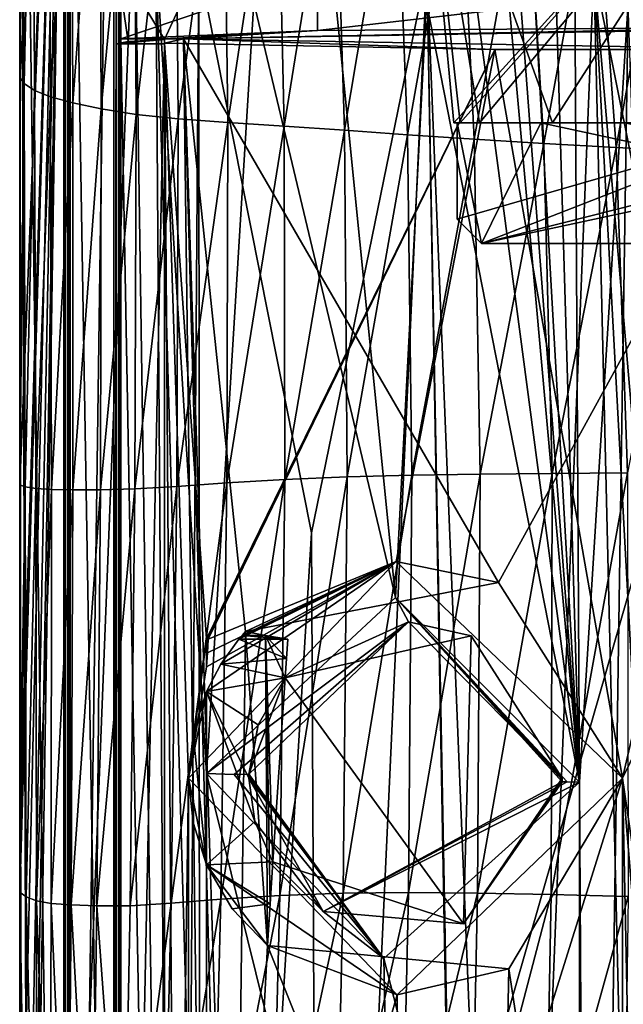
# Model space of a CAD drawing. Extents: x -200 to 200, y -702 to 625.
# Tile 13 of 256: x -191 to -178, y -668 to -648. Entities that reach past the tile are written whole.
import ezdxf

# ---------------------------------------------------------------- set-up
doc = ezdxf.new("R2010")
doc.units = 0
doc.header["$LTSCALE"] = 17.087905
for name, color, linetype in [('4439', 7, 'CONTINUOUS'), ('4445', 7, 'CONTINUOUS'), ('4494', 7, 'CONTINUOUS'), ('4497', 7, 'CONTINUOUS'), ('4498', 7, 'CONTINUOUS'), ('4513', 7, 'CONTINUOUS'), ('4546', 7, 'CONTINUOUS'), ('4564', 7, 'CONTINUOUS'), ('4577', 7, 'CONTINUOUS'), ('4578', 7, 'CONTINUOUS'), ('4605', 7, 'CONTINUOUS'), ('4621', 7, 'CONTINUOUS'), ('4652', 7, 'CONTINUOUS'), ('4653', 7, 'CONTINUOUS'), ('4666', 7, 'CONTINUOUS'), ('4697', 7, 'CONTINUOUS'), ('4708', 7, 'CONTINUOUS'), ('4729', 7, 'CONTINUOUS'), ('4749', 7, 'CONTINUOUS'), ('4768', 7, 'CONTINUOUS'), ('4799', 7, 'CONTINUOUS'), ('4808', 7, 'CONTINUOUS'), ('4876', 7, 'CONTINUOUS'), ('4892', 7, 'CONTINUOUS'), ('4925', 7, 'CONTINUOUS'), ('4957', 7, 'CONTINUOUS'), ('4974', 7, 'CONTINUOUS'), ('4998', 7, 'CONTINUOUS'), ('5009', 7, 'CONTINUOUS'), ('5025', 7, 'CONTINUOUS'), ('5060', 7, 'CONTINUOUS'), ('5101', 7, 'CONTINUOUS'), ('5123', 7, 'CONTINUOUS'), ('5256', 7, 'CONTINUOUS'), ('5257', 7, 'CONTINUOUS'), ('5268', 7, 'CONTINUOUS'), ('5313', 7, 'CONTINUOUS'), ('5314', 7, 'CONTINUOUS'), ('5315', 7, 'CONTINUOUS'), ('5316', 7, 'CONTINUOUS'), ('5319', 7, 'CONTINUOUS')]:
    doc.layers.add(name, color=color, linetype=linetype)

msp = doc.modelspace()

# ---------------------------------------------------------------- linework, layer by layer
at = {"layer": '4439', "color": 7, "linetype": 'CONTINUOUS'}
for points in [[(-188, -648.546, 5.196), (-181.149, -648.675, 12.577), (-187.125, -660.91, 6.998), (-188, -648.546, 5.196)], [(-188, -698.457, 5.196), (-188, -648.546, 5.196), (-187.5, -663.8, 6.305), (-188, -698.457, 5.196)], [(-188, -648.546, 5.196), (-187.125, -660.91, 6.998), (-187.5, -663.8, 6.305), (-188, -648.546, 5.196)], [(-187.125, -660.91, 6.998), (-181.149, -648.675, 12.577), (-187.108, -660.913, 7.028), (-187.125, -660.91, 6.998)], [(-181.149, -648.675, 12.577), (-187.091, -660.916, 7.058), (-187.108, -660.913, 7.028), (-181.149, -648.675, 12.577)], [(-187.091, -660.916, 7.058), (-181.149, -648.675, 12.577), (-183.191, -659.304, 11.354), (-187.091, -660.916, 7.058)], [(-183.191, -659.304, 11.354), (-181.149, -648.675, 12.577), (-178.5, -663.8, 13.555), (-183.191, -659.304, 11.354)], [(-181.149, -648.675, 12.577), (-171.117, -648.69, 13.451), (-178.5, -663.8, 13.555), (-181.149, -648.675, 12.577)], [(-171.117, -648.69, 13.451), (-178.5, -683.3, 13.555), (-178.5, -663.8, 13.555), (-171.117, -648.69, 13.451)], [(-171.117, -648.69, 13.451), (-178, -687.8, 13.675), (-178.5, -683.3, 13.555), (-171.117, -648.69, 13.451)], [(-187.5, -663.8, 6.305), (-187.125, -661.486, 6.998), (-183.191, -659.304, 11.354), (-187.5, -663.8, 6.305)], [(-187.125, -661.486, 6.998), (-187.108, -661.201, 7.028), (-183.191, -659.304, 11.354), (-187.125, -661.486, 6.998)], [(-187.091, -660.916, 7.058), (-183.191, -659.304, 11.354), (-187.108, -661.201, 7.028), (-187.091, -660.916, 7.058)], [(-187.125, -660.91, 6.998), (-187.125, -661.486, 6.998), (-187.5, -663.8, 6.305), (-187.125, -660.91, 6.998)], [(-187.5, -683.3, 6.305), (-188, -698.457, 5.196), (-187.5, -663.8, 6.305), (-187.5, -683.3, 6.305)], [(-187.5, -683.3, 6.305), (-187.5, -663.8, 6.305), (-183.175, -668.297, 11.365), (-187.5, -683.3, 6.305)], [(-178.5, -683.3, 13.555), (-183.191, -678.804, 11.354), (-178.5, -663.8, 13.555), (-178.5, -683.3, 13.555)], [(-178.5, -663.8, 13.555), (-183.191, -678.804, 11.354), (-183.175, -668.297, 11.365), (-178.5, -663.8, 13.555)], [(-183.191, -678.804, 11.354), (-187.5, -683.3, 6.305), (-183.175, -668.297, 11.365), (-183.191, -678.804, 11.354)]]:
    msp.add_3dface(points, dxfattribs=at)
at = {"layer": '4445', "color": 7, "linetype": 'CONTINUOUS'}
for points in [[(-187.6, -648.456, 0), (-175, -648.236, -12.6), (-187.061, -690.2, -3.647), (-187.6, -648.456, 0)], [(-187.061, -690.2, -3.647), (-175, -648.236, -12.6), (-175, -690.2, -12.6), (-187.061, -690.2, -3.647)], [(-187.6, -648.456, 0), (-186.565, -680.555, 5), (-186.315, -660.757, 5.544), (-187.6, -648.456, 0)], [(-187.6, -648.456, 0), (-186.565, -686.045, 5), (-186.565, -680.555, 5), (-187.6, -648.456, 0)], [(-187.6, -648.456, 0), (-187.061, -690.2, -3.647), (-186.565, -686.045, 5), (-187.6, -648.456, 0)], [(-175, -648.676, 12.6), (-187.6, -648.456, 0), (-181.07, -659.735, 11.042), (-175, -648.676, 12.6)], [(-181.07, -659.735, 11.042), (-187.6, -648.456, 0), (-186.315, -660.757, 5.544), (-181.07, -659.735, 11.042)], [(-178.5, -663.8, 12.104), (-175, -648.676, 12.6), (-181.07, -659.735, 11.042), (-178.5, -663.8, 12.104)], [(-175, -687.8, 12.6), (-175, -648.676, 12.6), (-178.5, -663.8, 12.104), (-175, -687.8, 12.6)], [(-186.565, -680.555, 5), (-185.86, -667.275, 6.39), (-186.315, -660.757, 5.544), (-186.565, -680.555, 5)], [(-186.315, -660.757, 5.544), (-185.86, -667.275, 6.39), (-185.902, -660.838, 6.316), (-186.315, -660.757, 5.544)], [(-185.75, -665.533, 6.573), (-185.902, -660.838, 6.316), (-185.805, -666.404, 6.481), (-185.75, -665.533, 6.573)], [(-185.494, -661.716, 6.974), (-185.902, -660.838, 6.316), (-185.75, -665.533, 6.573), (-185.494, -661.716, 6.974)], [(-185.466, -661.316, 7.016), (-185.902, -660.838, 6.316), (-185.494, -661.716, 6.974), (-185.466, -661.316, 7.016)], [(-185.437, -660.916, 7.058), (-185.902, -660.838, 6.316), (-185.466, -661.316, 7.016), (-185.437, -660.916, 7.058)], [(-185.902, -660.838, 6.316), (-185.86, -667.275, 6.39), (-185.805, -666.404, 6.481), (-185.902, -660.838, 6.316)], [(-181.64, -660.848, 10.708), (-185.494, -661.716, 6.974), (-181.799, -666.82, 10.608), (-181.64, -660.848, 10.708)], [(-179.75, -663.8, 11.67), (-181.64, -660.848, 10.708), (-181.799, -666.82, 10.608), (-179.75, -663.8, 11.67)], [(-181.799, -666.82, 10.608), (-185.494, -661.716, 6.974), (-185.75, -665.533, 6.573), (-181.799, -666.82, 10.608)], [(-180.86, -667.759, 11.154), (-178.5, -683.3, 12.104), (-178.5, -663.8, 12.104), (-180.86, -667.759, 11.154)], [(-176.511, -687.8, 12.509), (-175, -687.8, 12.6), (-178.5, -663.8, 12.104), (-176.511, -687.8, 12.509)], [(-178.5, -683.3, 12.104), (-178, -687.8, 12.238), (-178.5, -663.8, 12.104), (-178.5, -683.3, 12.104)], [(-178, -687.8, 12.238), (-176.511, -687.8, 12.509), (-178.5, -663.8, 12.104), (-178, -687.8, 12.238)], [(-186.565, -680.555, 5), (-181.094, -679.224, 11.028), (-185.86, -667.275, 6.39), (-186.565, -680.555, 5)], [(-185.86, -667.275, 6.39), (-181.094, -679.224, 11.028), (-180.86, -667.759, 11.154), (-185.86, -667.275, 6.39)], [(-181.094, -679.224, 11.028), (-178.5, -683.3, 12.104), (-180.86, -667.759, 11.154), (-181.094, -679.224, 11.028)]]:
    msp.add_3dface(points, dxfattribs=at)
at = {"layer": '4494', "color": 7, "linetype": 'CONTINUOUS'}
for points in [[(-175, -648.236, -12.6), (-187.6, -648.456, 0), (-175, -648.213, -13.9), (-175, -648.236, -12.6)], [(-175, -648.213, -13.9), (-187.6, -648.456, 0), (-184.828, -648.284, -9.83), (-175, -648.213, -13.9)], [(-188.9, -648.456), (-184.828, -648.284, -9.83), (-188, -648.456), (-188.9, -648.456)], [(-184.828, -648.284, -9.83), (-187.6, -648.456, 0), (-188, -648.456), (-184.828, -648.284, -9.83)], [(-188, -648.456), (-187.6, -648.456, 0), (-188, -648.546, 5.196), (-188, -648.456)], [(-188, -648.546, 5.196), (-187.6, -648.456, 0), (-181.149, -648.675, 12.577), (-188, -648.546, 5.196)], [(-187.6, -648.456, 0), (-175, -648.676, 12.6), (-181.149, -648.675, 12.577), (-187.6, -648.456, 0)], [(-175, -648.676, 12.6), (-171.117, -648.69, 13.451), (-181.149, -648.675, 12.577), (-175, -648.676, 12.6)]]:
    msp.add_3dface(points, dxfattribs=at)
at = {"layer": '4497', "color": 7, "linetype": 'CONTINUOUS'}
for points in [[(-187.5, -663.8, 6.305), (-183.191, -659.304, 11.354), (-187.125, -662.002, 6.944), (-187.5, -663.8, 6.305)], [(-183.191, -659.304, 11.354), (-186.829, -661.435, 7.004), (-187.125, -662.002, 6.944), (-183.191, -659.304, 11.354)], [(-183.191, -659.304, 11.354), (-186.454, -660.916, 7.058), (-186.829, -661.435, 7.004), (-183.191, -659.304, 11.354)], [(-186.454, -660.916, 7.058), (-183.191, -659.304, 11.354), (-186.386, -660.836, 6.295), (-186.454, -660.916, 7.058)], [(-183.191, -659.304, 11.354), (-186.315, -660.757, 5.544), (-186.386, -660.836, 6.295), (-183.191, -659.304, 11.354)], [(-181.07, -659.735, 11.042), (-186.315, -660.757, 5.544), (-183.191, -659.304, 11.354), (-181.07, -659.735, 11.042)], [(-181.07, -659.735, 11.042), (-183.191, -659.304, 11.354), (-178.5, -663.8, 13.555), (-181.07, -659.735, 11.042)], [(-178.5, -663.8, 12.104), (-181.07, -659.735, 11.042), (-178.5, -663.8, 13.555), (-178.5, -663.8, 12.104)], [(-187.5, -663.8, 5), (-187.5, -663.8, 6.305), (-187.125, -662.002, 6.944), (-187.5, -663.8, 5)], [(-187.5, -663.8, 5), (-187.125, -662.002, 6.944), (-187.405, -662.882, 5), (-187.5, -663.8, 5)], [(-187.405, -662.882, 5), (-187.125, -662.002, 6.944), (-187.125, -662.002, 5), (-187.405, -662.882, 5)]]:
    msp.add_3dface(points, dxfattribs=at)
at = {"layer": '4498', "color": 7, "linetype": 'CONTINUOUS'}
for points in [[(-183.175, -668.297, 11.365), (-187.5, -663.8, 6.305), (-187.125, -665.598, 6.566), (-183.175, -668.297, 11.365)], [(-187.125, -665.598, 6.566), (-187.5, -663.8, 6.305), (-187.125, -665.598, 5), (-187.125, -665.598, 6.566)], [(-187.125, -665.598, 5), (-187.5, -663.8, 6.305), (-187.405, -664.718, 5), (-187.125, -665.598, 5)], [(-187.405, -664.718, 5), (-187.5, -663.8, 6.305), (-187.5, -663.8, 5), (-187.405, -664.718, 5)], [(-180.86, -667.759, 11.154), (-178.5, -663.8, 12.104), (-183.175, -668.297, 11.365), (-180.86, -667.759, 11.154)], [(-178.5, -663.8, 12.104), (-178.5, -663.8, 13.555), (-183.175, -668.297, 11.365), (-178.5, -663.8, 12.104)], [(-185.86, -667.275, 6.39), (-183.175, -668.297, 11.365), (-187.125, -665.598, 6.566), (-185.86, -667.275, 6.39)], [(-186.592, -666.511, 6.47), (-185.86, -667.275, 6.39), (-187.125, -665.598, 6.566), (-186.592, -666.511, 6.47)], [(-185.86, -667.275, 6.39), (-180.86, -667.759, 11.154), (-183.175, -668.297, 11.365), (-185.86, -667.275, 6.39)]]:
    msp.add_3dface(points, dxfattribs=at)
at = {"layer": '4513', "color": 7, "linetype": 'CONTINUOUS'}
for points in [[(-190.086, -632.154, 0.4), (-190.051, -632.189, 1.4), (-190.086, -697.75, 0.4), (-190.086, -632.154, 0.4)], [(-190.086, -697.75, 0.4), (-190.051, -632.189, 1.4), (-190.051, -697.949, 1.4), (-190.086, -697.75, 0.4)]]:
    msp.add_3dface(points, dxfattribs=at)
at = {"layer": '4546', "color": 7, "linetype": 'CONTINUOUS'}
for points in [[(-190.769, -699.908, 2.711), (-190.995, -632.331, 0.4), (-190.963, -698.925, 1.09), (-190.769, -699.908, 2.711)], [(-190.995, -632.331, 0.4), (-190.769, -699.908, 2.711), (-188.618, -645.2, 8.4), (-190.995, -632.331, 0.4)], [(-190.963, -698.925, 1.09), (-190.995, -632.331, 0.4), (-190.995, -697.75, 0.4), (-190.963, -698.925, 1.09)], [(-180.787, -639.384, 14.917), (-180.987, -642.694, 14.838), (-179.388, -663.884, 15.387), (-180.787, -639.384, 14.917)], [(-179.919, -646.2, 15.225), (-180.787, -639.384, 14.917), (-179.388, -663.884, 15.387), (-179.919, -646.2, 15.225)], [(-180.987, -642.694, 14.838), (-180.987, -646.2, 14.838), (-179.388, -663.884, 15.387), (-180.987, -642.694, 14.838)], [(-190.769, -699.908, 2.711), (-187.8, -700.44, 9.6), (-188.618, -645.2, 8.4), (-190.769, -699.908, 2.711)], [(-188.618, -645.2, 8.4), (-187.8, -700.44, 9.6), (-188.18, -646.628, 9.072), (-188.618, -645.2, 8.4)], [(-180.987, -646.2, 14.838), (-181.575, -647.37, 14.587), (-179.388, -663.884, 15.387), (-180.987, -646.2, 14.838)], [(-179.488, -647.242, 15.358), (-179.919, -646.2, 15.225), (-179.388, -663.884, 15.387), (-179.488, -647.242, 15.358)], [(-187.8, -700.44, 9.6), (-187.128, -683.205, 10.436), (-188.18, -646.628, 9.072), (-187.8, -700.44, 9.6)], [(-188.18, -646.628, 9.072), (-187.128, -683.205, 10.436), (-187.128, -663.705, 10.436), (-188.18, -646.628, 9.072)], [(-186.143, -647.7, 11.482), (-188.18, -646.628, 9.072), (-187.128, -663.705, 10.436), (-186.143, -647.7, 11.482)], [(-181.575, -647.37, 14.587), (-182.561, -647.7, 14.101), (-179.388, -663.884, 15.387), (-181.575, -647.37, 14.587)], [(-178.384, -647.7, 15.638), (-179.488, -647.242, 15.358), (-179.388, -663.884, 15.387), (-178.384, -647.7, 15.638)], [(-186.143, -647.7, 11.482), (-187.128, -663.705, 10.436), (-183.204, -660.05, 13.737), (-186.143, -647.7, 11.482)], [(-184.443, -647.7, 12.916), (-186.143, -647.7, 11.482), (-183.204, -660.05, 13.737), (-184.443, -647.7, 12.916)], [(-182.561, -647.7, 14.101), (-184.443, -647.7, 12.916), (-183.204, -660.05, 13.737), (-182.561, -647.7, 14.101)], [(-179.388, -663.884, 15.387), (-182.561, -647.7, 14.101), (-183.204, -660.05, 13.737), (-179.388, -663.884, 15.387)], [(-179.174, -700.599, 15.446), (-178.384, -647.7, 15.638), (-179.388, -663.884, 15.387), (-179.174, -700.599, 15.446)], [(-179.174, -700.599, 15.446), (-176.785, -695.795, 15.9), (-178.384, -647.7, 15.638), (-179.174, -700.599, 15.446)], [(-187.128, -663.705, 10.436), (-183.204, -679.55, 13.737), (-183.45, -667.545, 13.587), (-187.128, -663.705, 10.436)], [(-187.128, -683.205, 10.436), (-183.204, -679.55, 13.737), (-187.128, -663.705, 10.436), (-187.128, -683.205, 10.436)], [(-183.45, -667.545, 13.587), (-179.388, -683.384, 15.387), (-179.388, -663.884, 15.387), (-183.45, -667.545, 13.587)], [(-179.388, -683.384, 15.387), (-179.174, -700.599, 15.446), (-179.388, -663.884, 15.387), (-179.388, -683.384, 15.387)], [(-183.204, -679.55, 13.737), (-179.388, -683.384, 15.387), (-183.45, -667.545, 13.587), (-183.204, -679.55, 13.737)]]:
    msp.add_3dface(points, dxfattribs=at)
at = {"layer": '4564', "color": 7, "linetype": 'CONTINUOUS'}
for points in [[(-188.949, -632.189, 1.4), (-188.914, -697.75, 0.4), (-188.915, -697.867, 0.435), (-188.949, -632.189, 1.4)], [(-188.949, -697.949, 1.4), (-188.949, -632.189, 1.4), (-188.915, -697.867, 0.435), (-188.949, -697.949, 1.4)], [(-188.9, -697.75, 0), (-188.914, -697.75, 0.4), (-188.949, -632.189, 1.4), (-188.9, -697.75, 0)], [(-188.9, -646.9), (-188.9, -648.456), (-188.949, -632.189, 1.4), (-188.9, -646.9)], [(-188.9, -648.456), (-188.9, -697.75, 0), (-188.949, -632.189, 1.4), (-188.9, -648.456)]]:
    msp.add_3dface(points, dxfattribs=at)
at = {"layer": '4577', "color": 7, "linetype": 'CONTINUOUS'}
for points in [[(-187.128, -663.705, 10.436), (-183.45, -667.545, 13.587), (-186.55, -663.724, 10.569), (-187.128, -663.705, 10.436)], [(-183.45, -667.545, 13.587), (-186.249, -663.718, 10.11), (-186.55, -663.724, 10.569), (-183.45, -667.545, 13.587)], [(-183.45, -667.545, 13.587), (-186.25, -663.76, 10.109), (-186.249, -663.718, 10.11), (-183.45, -667.545, 13.587)], [(-183.45, -667.545, 13.587), (-186.25, -663.8, 10.109), (-186.25, -663.76, 10.109), (-183.45, -667.545, 13.587)], [(-183.45, -667.545, 13.587), (-184.707, -666.565, 11.867), (-186.25, -663.8, 10.109), (-183.45, -667.545, 13.587)], [(-179.751, -663.873, 14.906), (-184.707, -666.565, 11.867), (-179.65, -663.877, 15.207), (-179.751, -663.873, 14.906)], [(-184.707, -666.565, 11.867), (-179.388, -663.884, 15.387), (-179.65, -663.877, 15.207), (-184.707, -666.565, 11.867)], [(-183.45, -667.545, 13.587), (-179.388, -663.884, 15.387), (-184.707, -666.565, 11.867), (-183.45, -667.545, 13.587)]]:
    msp.add_3dface(points, dxfattribs=at)
at = {"layer": '4578', "color": 7, "linetype": 'CONTINUOUS'}
for points in [[(-183.204, -660.05, 13.737), (-187.128, -663.705, 10.436), (-182.94, -660.551, 13.316), (-183.204, -660.05, 13.737)], [(-179.388, -663.884, 15.387), (-183.204, -660.05, 13.737), (-179.65, -663.877, 15.207), (-179.388, -663.884, 15.387)], [(-183.204, -660.05, 13.737), (-179.75, -663.8, 14.906), (-179.75, -663.837, 14.906), (-183.204, -660.05, 13.737)], [(-179.75, -663.8, 14.906), (-183.204, -660.05, 13.737), (-182.94, -660.551, 13.316), (-179.75, -663.8, 14.906)], [(-183.204, -660.05, 13.737), (-179.75, -663.837, 14.906), (-179.751, -663.873, 14.906), (-183.204, -660.05, 13.737)], [(-183.204, -660.05, 13.737), (-179.751, -663.873, 14.906), (-179.65, -663.877, 15.207), (-183.204, -660.05, 13.737)], [(-182.94, -660.551, 13.316), (-187.128, -663.705, 10.436), (-186.55, -663.724, 10.569), (-182.94, -660.551, 13.316)], [(-186.249, -663.718, 10.11), (-182.94, -660.551, 13.316), (-186.55, -663.724, 10.569), (-186.249, -663.718, 10.11)]]:
    msp.add_3dface(points, dxfattribs=at)
at = {"layer": '4605', "color": 7, "linetype": 'CONTINUOUS'}
for points in [[(-187.125, -665.598, 5), (-187.405, -662.882, 5), (-187.125, -662.002, 5), (-187.125, -665.598, 5)], [(-187.125, -665.598, 5), (-187.5, -663.8, 5), (-187.405, -662.882, 5), (-187.125, -665.598, 5)], [(-187.125, -665.598, 5), (-187.405, -664.718, 5), (-187.5, -663.8, 5), (-187.125, -665.598, 5)]]:
    msp.add_3dface(points, dxfattribs=at)
at = {"layer": '4621', "color": 7, "linetype": 'CONTINUOUS'}
msp.add_3dface([(-187.125, -661.486, 6.998), (-187.125, -660.91, 6.998), (-187.125, -660.916, 7.058), (-187.125, -661.486, 6.998)], dxfattribs=at)
at = {"layer": '4652', "color": 7, "linetype": 'CONTINUOUS'}
for points in [[(-186.249, -663.718, 10.11), (-185.494, -661.716, 6.974), (-182.94, -660.551, 13.316), (-186.249, -663.718, 10.11)], [(-185.494, -661.716, 6.974), (-181.64, -660.848, 10.708), (-182.94, -660.551, 13.316), (-185.494, -661.716, 6.974)], [(-179.75, -663.8, 11.67), (-179.75, -663.8, 14.906), (-182.94, -660.551, 13.316), (-179.75, -663.8, 11.67)], [(-181.64, -660.848, 10.708), (-179.75, -663.8, 11.67), (-182.94, -660.551, 13.316), (-181.64, -660.848, 10.708)], [(-186.055, -662.692, 6.872), (-185.494, -661.716, 6.974), (-186.249, -663.718, 10.11), (-186.055, -662.692, 6.872)], [(-186.25, -663.8, 6.755), (-186.055, -662.692, 6.872), (-186.25, -663.8, 10.109), (-186.25, -663.8, 6.755)], [(-186.25, -663.8, 10.109), (-186.055, -662.692, 6.872), (-186.25, -663.76, 10.109), (-186.25, -663.8, 10.109)], [(-186.25, -663.76, 10.109), (-186.055, -662.692, 6.872), (-186.249, -663.718, 10.11), (-186.25, -663.76, 10.109)]]:
    msp.add_3dface(points, dxfattribs=at)
at = {"layer": '4653', "color": 7, "linetype": 'CONTINUOUS'}
for points in [[(-186.123, -664.701, 6.66), (-186.25, -663.8, 6.755), (-184.707, -666.565, 11.867), (-186.123, -664.701, 6.66)], [(-184.707, -666.565, 11.867), (-186.25, -663.8, 6.755), (-186.25, -663.8, 10.109), (-184.707, -666.565, 11.867)], [(-179.751, -663.873, 14.906), (-181.799, -666.82, 10.608), (-184.707, -666.565, 11.867), (-179.751, -663.873, 14.906)], [(-179.75, -663.8, 14.906), (-181.799, -666.82, 10.608), (-179.75, -663.837, 14.906), (-179.75, -663.8, 14.906)], [(-179.75, -663.8, 11.67), (-181.799, -666.82, 10.608), (-179.75, -663.8, 14.906), (-179.75, -663.8, 11.67)], [(-179.75, -663.837, 14.906), (-181.799, -666.82, 10.608), (-179.751, -663.873, 14.906), (-179.75, -663.837, 14.906)], [(-185.75, -665.533, 6.573), (-186.123, -664.701, 6.66), (-184.707, -666.565, 11.867), (-185.75, -665.533, 6.573)], [(-181.799, -666.82, 10.608), (-185.75, -665.533, 6.573), (-184.707, -666.565, 11.867), (-181.799, -666.82, 10.608)]]:
    msp.add_3dface(points, dxfattribs=at)
at = {"layer": '4666', "color": 7, "linetype": 'CONTINUOUS'}
for points in [[(-188.9, -648.456), (-188, -697.75), (-188.9, -697.75, 0), (-188.9, -648.456)], [(-188.9, -648.456), (-188, -648.456), (-188, -697.75), (-188.9, -648.456)]]:
    msp.add_3dface(points, dxfattribs=at)
at = {"layer": '4697', "color": 7, "linetype": 'CONTINUOUS'}
for points in [[(-186.454, -660.916, 7.058), (-185.466, -661.316, 7.016), (-186.829, -661.435, 7.004), (-186.454, -660.916, 7.058)], [(-185.437, -660.916, 7.058), (-185.466, -661.316, 7.016), (-186.454, -660.916, 7.058), (-185.437, -660.916, 7.058)], [(-185.466, -661.316, 7.016), (-185.494, -661.716, 6.974), (-186.829, -661.435, 7.004), (-185.466, -661.316, 7.016)], [(-186.829, -661.435, 7.004), (-185.494, -661.716, 6.974), (-187.125, -662.002, 6.944), (-186.829, -661.435, 7.004)], [(-185.494, -661.716, 6.974), (-186.055, -662.692, 6.872), (-187.125, -662.002, 6.944), (-185.494, -661.716, 6.974)], [(-186.25, -663.8, 6.755), (-186.123, -664.701, 6.66), (-187.125, -662.002, 6.944), (-186.25, -663.8, 6.755)], [(-186.055, -662.692, 6.872), (-186.25, -663.8, 6.755), (-187.125, -662.002, 6.944), (-186.055, -662.692, 6.872)], [(-186.123, -664.701, 6.66), (-187.125, -665.598, 6.566), (-187.125, -662.002, 6.944), (-186.123, -664.701, 6.66)], [(-185.75, -665.533, 6.573), (-187.125, -665.598, 6.566), (-186.123, -664.701, 6.66), (-185.75, -665.533, 6.573)], [(-185.75, -665.533, 6.573), (-185.805, -666.404, 6.481), (-187.125, -665.598, 6.566), (-185.75, -665.533, 6.573)], [(-185.805, -666.404, 6.481), (-186.592, -666.511, 6.47), (-187.125, -665.598, 6.566), (-185.805, -666.404, 6.481)], [(-185.805, -666.404, 6.481), (-185.86, -667.275, 6.39), (-186.592, -666.511, 6.47), (-185.805, -666.404, 6.481)]]:
    msp.add_3dface(points, dxfattribs=at)
at = {"layer": '4708', "color": 7, "linetype": 'CONTINUOUS'}
for points in [[(-184.827, -647.072, -9.83), (-188.9, -648.456), (-188.9, -646.9), (-184.827, -647.072, -9.83)], [(-184.828, -648.284, -9.83), (-188.9, -648.456), (-184.827, -647.072, -9.83), (-184.828, -648.284, -9.83)], [(-175, -647.143, -13.9), (-184.828, -648.284, -9.83), (-184.827, -647.072, -9.83), (-175, -647.143, -13.9)], [(-175, -648.213, -13.9), (-184.828, -648.284, -9.83), (-175, -647.143, -13.9), (-175, -648.213, -13.9)]]:
    msp.add_3dface(points, dxfattribs=at)
at = {"layer": '4729', "color": 7, "linetype": 'CONTINUOUS'}
for points in [[(-188.949, -632.189, 1.4), (-188.949, -697.949, 1.4), (-190.051, -632.189, 1.4), (-188.949, -632.189, 1.4)], [(-190.051, -632.189, 1.4), (-188.949, -697.949, 1.4), (-190.051, -697.949, 1.4), (-190.051, -632.189, 1.4)]]:
    msp.add_3dface(points, dxfattribs=at)
at = {"layer": '4749', "color": 7, "linetype": 'CONTINUOUS'}
for points in [[(-187.091, -660.916, 7.058), (-187.108, -661.201, 7.028), (-187.125, -660.916, 7.058), (-187.091, -660.916, 7.058)], [(-187.108, -661.201, 7.028), (-187.125, -661.486, 6.998), (-187.125, -660.916, 7.058), (-187.108, -661.201, 7.028)]]:
    msp.add_3dface(points, dxfattribs=at)
at = {"layer": '4768', "color": 7, "linetype": 'CONTINUOUS'}
for points in [[(-187.125, -660.91, 6.998), (-187.108, -660.913, 7.028), (-187.125, -660.916, 7.058), (-187.125, -660.91, 6.998)], [(-187.108, -660.913, 7.028), (-187.091, -660.916, 7.058), (-187.125, -660.916, 7.058), (-187.108, -660.913, 7.028)]]:
    msp.add_3dface(points, dxfattribs=at)
at = {"layer": '4799', "color": 7, "linetype": 'CONTINUOUS'}
for points in [[(-185.437, -660.916, 7.058), (-186.454, -660.916, 7.058), (-186.386, -660.836, 6.295), (-185.437, -660.916, 7.058)], [(-186.315, -660.757, 5.544), (-185.902, -660.838, 6.316), (-186.386, -660.836, 6.295), (-186.315, -660.757, 5.544)], [(-185.902, -660.838, 6.316), (-185.437, -660.916, 7.058), (-186.386, -660.836, 6.295), (-185.902, -660.838, 6.316)]]:
    msp.add_3dface(points, dxfattribs=at)
at = {"layer": '4808', "color": 7, "linetype": 'CONTINUOUS'}
for points in [[(-188, -648.456), (-188, -648.546, 5.196), (-188, -697.75, 0.4), (-188, -648.456)], [(-188, -648.456), (-188, -697.75, 0.4), (-188, -697.75), (-188, -648.456)], [(-188, -648.546, 5.196), (-188, -698.457, 5.196), (-188, -697.75, 0.4), (-188, -648.546, 5.196)]]:
    msp.add_3dface(points, dxfattribs=at)
at = {"layer": '4876', "color": 7, "linetype": 'CONTINUOUS'}
for points in [[(-187.125, -665.598, 6.566), (-187.125, -665.598, 5), (-187.125, -662.002, 5), (-187.125, -665.598, 6.566)], [(-187.125, -662.002, 6.944), (-187.125, -665.598, 6.566), (-187.125, -662.002, 5), (-187.125, -662.002, 6.944)]]:
    msp.add_3dface(points, dxfattribs=at)
at = {"layer": '4892', "color": 7, "linetype": 'CONTINUOUS'}
for points in [[(-190.995, -632.331, 0.4), (-190.086, -632.154, 0.4), (-190.086, -697.75, 0.4), (-190.995, -632.331, 0.4)], [(-190.995, -697.75, 0.4), (-190.995, -632.331, 0.4), (-190.086, -697.75, 0.4), (-190.995, -697.75, 0.4)]]:
    msp.add_3dface(points, dxfattribs=at)
at = {"layer": '4925', "color": 7, "linetype": 'CONTINUOUS'}
for points in [[(-184.771, -695.191, -13.527), (-182.555, -647.006, -11.786), (-184.952, -658.704, -9.847), (-184.771, -695.191, -13.527)], [(-181.7, -694.241, -17.223), (-182.555, -647.006, -11.786), (-184.771, -695.191, -13.527), (-181.7, -694.241, -17.223)], [(-181.7, -694.241, -17.223), (-181.7, -693.272, -17.116), (-182.555, -647.006, -11.786), (-181.7, -694.241, -17.223)], [(-180.813, -689.933, -17.424), (-182.555, -647.006, -11.786), (-181.7, -692.3, -17.008), (-180.813, -689.933, -17.424)], [(-181.7, -692.3, -17.008), (-182.555, -647.006, -11.786), (-181.7, -693.272, -17.116), (-181.7, -692.3, -17.008)], [(-179.093, -647.043, -13.924), (-182.555, -647.006, -11.786), (-180.813, -689.933, -17.424), (-179.093, -647.043, -13.924)], [(-178.1, -688.7, -18.618), (-179.093, -647.043, -13.924), (-180.813, -689.933, -17.424), (-178.1, -688.7, -18.618)], [(-176.831, -688.7, -18.946), (-179.093, -647.043, -13.924), (-178.1, -688.7, -18.618), (-176.831, -688.7, -18.946)], [(-175.301, -647.058, -14.755), (-179.093, -647.043, -13.924), (-175.4, -665.462, -16.69), (-175.301, -647.058, -14.755)], [(-175.4, -665.462, -16.69), (-179.093, -647.043, -13.924), (-175.519, -688.7, -19.132), (-175.4, -665.462, -16.69)], [(-175.519, -688.7, -19.132), (-179.093, -647.043, -13.924), (-176.831, -688.7, -18.946), (-175.519, -688.7, -19.132)], [(-187.261, -696.628, -6.757), (-184.771, -695.191, -13.527), (-184.952, -658.704, -9.847), (-187.261, -696.628, -6.757)]]:
    msp.add_3dface(points, dxfattribs=at)
at = {"layer": '4957', "color": 7, "linetype": 'CONTINUOUS'}
for points in [[(-189, -648.556), (-188, -648.465, -5.196), (-188.748, -648.509, -2.646), (-189, -648.556)], [(-189, -648.556), (-188, -648.556), (-188, -648.465, -5.196), (-189, -648.556)]]:
    msp.add_3dface(points, dxfattribs=at)
at = {"layer": '4974', "color": 7, "linetype": 'CONTINUOUS'}
for points in [[(-188, -648.556), (-188, -696.904, -5.196), (-188, -648.465, -5.196), (-188, -648.556)], [(-188, -696.904, -5.196), (-188, -648.556), (-188, -697.022), (-188, -696.904, -5.196)]]:
    msp.add_3dface(points, dxfattribs=at)
at = {"layer": '4998', "color": 7, "linetype": 'CONTINUOUS'}
for points in [[(-189.049, -632.427, 1.4), (-189.951, -697.48, 1.4), (-189.049, -697.48, 1.4), (-189.049, -632.427, 1.4)], [(-189.951, -632.427, 1.4), (-189.951, -697.48, 1.4), (-189.049, -632.427, 1.4), (-189.951, -632.427, 1.4)]]:
    msp.add_3dface(points, dxfattribs=at)
at = {"layer": '5009', "color": 7, "linetype": 'CONTINUOUS'}
for points in [[(-188, -648.465, -5.196), (-189, -646.8), (-188.748, -648.509, -2.646), (-188, -648.465, -5.196)], [(-189, -646.8), (-189, -648.556), (-188.748, -648.509, -2.646), (-189, -646.8)], [(-187.283, -646.917, -6.717), (-189, -646.8), (-188, -648.465, -5.196), (-187.283, -646.917, -6.717)], [(-187.655, -696.767, -5.988), (-187.283, -646.917, -6.717), (-188, -648.465, -5.196), (-187.655, -696.767, -5.988)], [(-187.261, -696.628, -6.757), (-187.283, -646.917, -6.717), (-187.655, -696.767, -5.988), (-187.261, -696.628, -6.757)], [(-187.283, -646.917, -6.717), (-187.261, -696.628, -6.757), (-184.952, -658.704, -9.847), (-187.283, -646.917, -6.717)], [(-182.555, -647.006, -11.786), (-187.283, -646.917, -6.717), (-184.952, -658.704, -9.847), (-182.555, -647.006, -11.786)], [(-188, -696.904, -5.196), (-187.655, -696.767, -5.988), (-188, -648.465, -5.196), (-188, -696.904, -5.196)]]:
    msp.add_3dface(points, dxfattribs=at)
at = {"layer": '5025', "color": 7, "linetype": 'CONTINUOUS'}
for points in [[(-190, -632.378), (-190, -697.022), (-189.951, -632.427, 1.4), (-190, -632.378)], [(-190, -697.022), (-190, -697.275, 0.011), (-189.951, -632.427, 1.4), (-190, -697.022)], [(-189.951, -632.427, 1.4), (-190, -697.275, 0.011), (-189.951, -697.48, 1.4), (-189.951, -632.427, 1.4)]]:
    msp.add_3dface(points, dxfattribs=at)
at = {"layer": '5060', "color": 7, "linetype": 'CONTINUOUS'}
for points in [[(-191, -683.113), (-191, -691.57), (-190, -632.378), (-191, -683.113)], [(-190, -632.378), (-191, -697.022), (-190, -697.022), (-190, -632.378)], [(-191, -691.57), (-191, -697.022), (-190, -632.378), (-191, -691.57)], [(-191, -640.809), (-191, -649.262), (-190, -632.378), (-191, -640.809)], [(-191, -649.262), (-191, -657.708), (-190, -632.378), (-191, -649.262)], [(-191, -657.708), (-191, -664.979), (-190, -632.378), (-191, -657.708)], [(-191, -674.627), (-191, -683.113), (-190, -632.378), (-191, -674.627)], [(-191, -666.166), (-191, -674.627), (-190, -632.378), (-191, -666.166)], [(-191, -664.979), (-191, -666.166), (-190, -632.378), (-191, -664.979)], [(-189, -697.022), (-188, -648.556), (-189, -648.556), (-189, -697.022)], [(-188, -697.022), (-188, -648.556), (-189, -697.022), (-188, -697.022)]]:
    msp.add_3dface(points, dxfattribs=at)
at = {"layer": '5101', "color": 7, "linetype": 'CONTINUOUS'}
for points in [[(-189, -645.8), (-189.049, -632.427, 1.4), (-189.049, -697.48, 1.4), (-189, -645.8)], [(-189, -646.8), (-189, -645.8), (-189.049, -697.48, 1.4), (-189, -646.8)], [(-189, -648.556), (-189, -646.8), (-189.049, -697.48, 1.4), (-189, -648.556)], [(-189, -697.022), (-189, -648.556), (-189.049, -697.48, 1.4), (-189, -697.022)]]:
    msp.add_3dface(points, dxfattribs=at)
at = {"layer": '5123', "color": 7, "linetype": 'CONTINUOUS'}
for points in [[(-191, -649.262), (-191, -640.809), (-190.927, -641.076, -1.389), (-191, -649.262)], [(-190.907, -649.382, -1.339), (-191, -649.262), (-190.927, -641.076, -1.389), (-190.907, -649.382, -1.339)], [(-190.727, -641.379, -2.819), (-190.907, -649.382, -1.339), (-190.927, -641.076, -1.389), (-190.727, -641.379, -2.819)], [(-190.696, -649.523, -2.754), (-190.907, -649.382, -1.339), (-190.727, -641.379, -2.819), (-190.696, -649.523, -2.754)], [(-190.397, -641.684, -4.288), (-190.696, -649.523, -2.754), (-190.727, -641.379, -2.819), (-190.397, -641.684, -4.288)], [(-190.361, -649.655, -4.254), (-190.696, -649.523, -2.754), (-190.397, -641.684, -4.288), (-190.361, -649.655, -4.254)], [(-189.935, -641.991, -5.765), (-190.361, -649.655, -4.254), (-190.397, -641.684, -4.288), (-189.935, -641.991, -5.765)], [(-189.899, -649.781, -5.785), (-190.361, -649.655, -4.254), (-189.935, -641.991, -5.765), (-189.899, -649.781, -5.785)], [(-189.345, -642.303, -7.212), (-189.899, -649.781, -5.785), (-189.935, -641.991, -5.765), (-189.345, -642.303, -7.212)], [(-189.311, -649.907, -7.284), (-189.899, -649.781, -5.785), (-189.345, -642.303, -7.212), (-189.311, -649.907, -7.284)], [(-188.63, -642.611, -8.618), (-189.311, -649.907, -7.284), (-189.345, -642.303, -7.212), (-188.63, -642.611, -8.618)], [(-188.586, -650.022, -8.753), (-189.311, -649.907, -7.284), (-188.63, -642.611, -8.618), (-188.586, -650.022, -8.753)], [(-187.773, -642.909, -10.016), (-188.586, -650.022, -8.753), (-188.63, -642.611, -8.618), (-187.773, -642.909, -10.016)], [(-187.713, -650.115, -10.255), (-188.586, -650.022, -8.753), (-187.773, -642.909, -10.016), (-187.713, -650.115, -10.255)], [(-186.774, -643.199, -11.377), (-187.713, -650.115, -10.255), (-187.773, -642.909, -10.016), (-186.774, -643.199, -11.377)], [(-186.681, -650.192, -11.746), (-187.713, -650.115, -10.255), (-186.774, -643.199, -11.377), (-186.681, -650.192, -11.746)], [(-185.666, -643.485, -12.625), (-186.681, -650.192, -11.746), (-186.774, -643.199, -11.377), (-185.666, -643.485, -12.625)], [(-185.517, -650.268, -13.106), (-186.681, -650.192, -11.746), (-185.666, -643.485, -12.625), (-185.517, -650.268, -13.106)], [(-184.472, -643.768, -13.742), (-185.517, -650.268, -13.106), (-185.666, -643.485, -12.625), (-184.472, -643.768, -13.742)], [(-184.268, -650.352, -14.302), (-185.517, -650.268, -13.106), (-184.472, -643.768, -13.742), (-184.268, -650.352, -14.302)], [(-183.204, -644.046, -14.73), (-184.268, -650.352, -14.302), (-184.472, -643.768, -13.742), (-183.204, -644.046, -14.73)], [(-182.956, -650.444, -15.343), (-184.268, -650.352, -14.302), (-183.204, -644.046, -14.73), (-182.956, -650.444, -15.343)], [(-181.876, -644.316, -15.575), (-182.956, -650.444, -15.343), (-183.204, -644.046, -14.73), (-181.876, -644.316, -15.575)], [(-181.578, -650.538, -16.215), (-182.956, -650.444, -15.343), (-181.876, -644.316, -15.575), (-181.578, -650.538, -16.215)], [(-180.494, -644.57, -16.279), (-181.578, -650.538, -16.215), (-181.876, -644.316, -15.575), (-180.494, -644.57, -16.279)], [(-180.134, -650.628, -16.937), (-181.578, -650.538, -16.215), (-180.494, -644.57, -16.279), (-180.134, -650.628, -16.937)], [(-179.065, -644.807, -16.842), (-180.134, -650.628, -16.937), (-180.494, -644.57, -16.279), (-179.065, -644.807, -16.842)], [(-178.63, -650.709, -17.513), (-180.134, -650.628, -16.937), (-179.065, -644.807, -16.842), (-178.63, -650.709, -17.513)], [(-177.611, -645.03, -17.252), (-178.63, -650.709, -17.513), (-179.065, -644.807, -16.842), (-177.611, -645.03, -17.252)], [(-177.101, -650.787, -17.918), (-178.63, -650.709, -17.513), (-177.611, -645.03, -17.252), (-177.101, -650.787, -17.918)], [(-191, -657.708), (-191, -649.262), (-190.907, -649.382, -1.339), (-191, -657.708)], [(-190.885, -657.749, -1.296), (-191, -657.708), (-190.907, -649.382, -1.339), (-190.885, -657.749, -1.296)], [(-190.696, -649.523, -2.754), (-190.885, -657.749, -1.296), (-190.907, -649.382, -1.339), (-190.696, -649.523, -2.754)], [(-190.668, -657.789, -2.7), (-190.885, -657.749, -1.296), (-190.696, -649.523, -2.754), (-190.668, -657.789, -2.7)], [(-190.361, -649.655, -4.254), (-190.668, -657.789, -2.7), (-190.696, -649.523, -2.754), (-190.361, -649.655, -4.254)], [(-190.341, -657.808, -4.237), (-190.668, -657.789, -2.7), (-190.361, -649.655, -4.254), (-190.341, -657.808, -4.237)], [(-189.899, -649.781, -5.785), (-190.341, -657.808, -4.237), (-190.361, -649.655, -4.254), (-189.899, -649.781, -5.785)], [(-189.897, -657.814, -5.829), (-190.341, -657.808, -4.237), (-189.899, -649.781, -5.785), (-189.897, -657.814, -5.829)], [(-189.311, -649.907, -7.284), (-189.897, -657.814, -5.829), (-189.899, -649.781, -5.785), (-189.311, -649.907, -7.284)], [(-189.327, -657.814, -7.388), (-189.897, -657.814, -5.829), (-189.311, -649.907, -7.284), (-189.327, -657.814, -7.388)], [(-188.586, -650.022, -8.753), (-189.327, -657.814, -7.388), (-189.311, -649.907, -7.284), (-188.586, -650.022, -8.753)], [(-188.611, -657.797, -8.927), (-189.327, -657.814, -7.388), (-188.586, -650.022, -8.753), (-188.611, -657.797, -8.927)], [(-187.713, -650.115, -10.255), (-188.611, -657.797, -8.927), (-188.586, -650.022, -8.753), (-187.713, -650.115, -10.255)], [(-187.743, -657.745, -10.543), (-188.611, -657.797, -8.927), (-187.713, -650.115, -10.255), (-187.743, -657.745, -10.543)], [(-186.681, -650.192, -11.746), (-187.743, -657.745, -10.543), (-187.713, -650.115, -10.255), (-186.681, -650.192, -11.746)], [(-186.702, -657.669, -12.177), (-187.743, -657.745, -10.543), (-186.681, -650.192, -11.746), (-186.702, -657.669, -12.177)], [(-185.517, -650.268, -13.106), (-186.702, -657.669, -12.177), (-186.681, -650.192, -11.746), (-185.517, -650.268, -13.106)], [(-185.499, -657.597, -13.661), (-186.702, -657.669, -12.177), (-185.517, -650.268, -13.106), (-185.499, -657.597, -13.661)], [(-184.268, -650.352, -14.302), (-185.499, -657.597, -13.661), (-185.517, -650.268, -13.106), (-184.268, -650.352, -14.302)], [(-184.209, -657.544, -14.941), (-185.499, -657.597, -13.661), (-184.268, -650.352, -14.302), (-184.209, -657.544, -14.941)], [(-182.956, -650.444, -15.343), (-184.209, -657.544, -14.941), (-184.268, -650.352, -14.302), (-182.956, -650.444, -15.343)], [(-182.868, -657.508, -16.04), (-184.209, -657.544, -14.941), (-182.956, -650.444, -15.343), (-182.868, -657.508, -16.04)], [(-181.578, -650.538, -16.215), (-182.868, -657.508, -16.04), (-182.956, -650.444, -15.343), (-181.578, -650.538, -16.215)], [(-181.452, -657.489, -16.941), (-182.868, -657.508, -16.04), (-181.578, -650.538, -16.215), (-181.452, -657.489, -16.941)], [(-180.134, -650.628, -16.937), (-181.452, -657.489, -16.941), (-181.578, -650.538, -16.215), (-180.134, -650.628, -16.937)], [(-179.959, -657.476, -17.679), (-181.452, -657.489, -16.941), (-180.134, -650.628, -16.937), (-179.959, -657.476, -17.679)], [(-178.63, -650.709, -17.513), (-179.959, -657.476, -17.679), (-180.134, -650.628, -16.937), (-178.63, -650.709, -17.513)], [(-178.395, -657.463, -18.269), (-179.959, -657.476, -17.679), (-178.63, -650.709, -17.513), (-178.395, -657.463, -18.269)], [(-177.101, -650.787, -17.918), (-178.395, -657.463, -18.269), (-178.63, -650.709, -17.513), (-177.101, -650.787, -17.918)], [(-185.608, -666.235, -14.335), (-186.83, -666.31, -12.715), (-185.499, -657.597, -13.661), (-185.608, -666.235, -14.335)], [(-185.499, -657.597, -13.661), (-186.83, -666.31, -12.715), (-186.702, -657.669, -12.177), (-185.499, -657.597, -13.661)], [(-184.295, -666.189, -15.713), (-185.608, -666.235, -14.335), (-184.209, -657.544, -14.941), (-184.295, -666.189, -15.713)], [(-184.209, -657.544, -14.941), (-185.608, -666.235, -14.335), (-185.499, -657.597, -13.661), (-184.209, -657.544, -14.941)], [(-182.939, -666.173, -16.881), (-184.295, -666.189, -15.713), (-182.868, -657.508, -16.04), (-182.939, -666.173, -16.881)], [(-182.868, -657.508, -16.04), (-184.295, -666.189, -15.713), (-184.209, -657.544, -14.941), (-182.868, -657.508, -16.04)], [(-181.452, -657.489, -16.941), (-182.939, -666.173, -16.881), (-182.868, -657.508, -16.04), (-181.452, -657.489, -16.941)], [(-181.505, -666.185, -17.822), (-182.939, -666.173, -16.881), (-181.452, -657.489, -16.941), (-181.505, -666.185, -17.822)], [(-179.959, -657.476, -17.679), (-181.505, -666.185, -17.822), (-181.452, -657.489, -16.941), (-179.959, -657.476, -17.679)], [(-179.982, -666.215, -18.586), (-181.505, -666.185, -17.822), (-179.959, -657.476, -17.679), (-179.982, -666.215, -18.586)], [(-178.395, -657.463, -18.269), (-179.982, -666.215, -18.586), (-179.959, -657.476, -17.679), (-178.395, -657.463, -18.269)], [(-178.38, -666.253, -19.204), (-179.982, -666.215, -18.586), (-178.395, -657.463, -18.269), (-178.38, -666.253, -19.204)], [(-191, -664.979), (-191, -657.708), (-190.885, -657.749, -1.296), (-191, -664.979)], [(-190.868, -666.262, -1.264), (-191, -666.166), (-190.885, -657.749, -1.296), (-190.868, -666.262, -1.264)], [(-191, -666.166), (-191, -664.979), (-190.885, -657.749, -1.296), (-191, -666.166)], [(-190.668, -657.789, -2.7), (-190.868, -666.262, -1.264), (-190.885, -657.749, -1.296), (-190.668, -657.789, -2.7)], [(-190.652, -666.345, -2.671), (-190.868, -666.262, -1.264), (-190.668, -657.789, -2.7), (-190.652, -666.345, -2.671)], [(-190.341, -657.808, -4.237), (-190.652, -666.345, -2.671), (-190.668, -657.789, -2.7), (-190.341, -657.808, -4.237)], [(-190.345, -666.398, -4.256), (-190.652, -666.345, -2.671), (-190.341, -657.808, -4.237), (-190.345, -666.398, -4.256)], [(-189.897, -657.814, -5.829), (-190.345, -666.398, -4.256), (-190.341, -657.808, -4.237), (-189.897, -657.814, -5.829)], [(-189.934, -666.429, -5.923), (-190.345, -666.398, -4.256), (-189.897, -657.814, -5.829), (-189.934, -666.429, -5.923)], [(-189.327, -657.814, -7.388), (-189.934, -666.429, -5.923), (-189.897, -657.814, -5.829), (-189.327, -657.814, -7.388)], [(-189.399, -666.45, -7.554), (-189.934, -666.429, -5.923), (-189.327, -657.814, -7.388), (-189.399, -666.45, -7.554)], [(-188.611, -657.797, -8.927), (-189.399, -666.45, -7.554), (-189.327, -657.814, -7.388), (-188.611, -657.797, -8.927)], [(-188.708, -666.446, -9.178), (-189.399, -666.45, -7.554), (-188.611, -657.797, -8.927), (-188.708, -666.446, -9.178)], [(-187.743, -657.745, -10.543), (-188.708, -666.446, -9.178), (-188.611, -657.797, -8.927), (-187.743, -657.745, -10.543)], [(-187.862, -666.394, -10.922), (-188.708, -666.446, -9.178), (-187.743, -657.745, -10.543), (-187.862, -666.394, -10.922)], [(-186.702, -657.669, -12.177), (-187.862, -666.394, -10.922), (-187.743, -657.745, -10.543), (-186.702, -657.669, -12.177)], [(-186.83, -666.31, -12.715), (-187.862, -666.394, -10.922), (-186.702, -657.669, -12.177), (-186.83, -666.31, -12.715)], [(-190.861, -674.58, -1.212), (-191, -666.166), (-190.868, -666.262, -1.264), (-190.861, -674.58, -1.212)], [(-191, -674.627), (-191, -666.166), (-190.861, -674.58, -1.212), (-191, -674.627)], [(-184.295, -666.189, -15.713), (-185.777, -673.124, -14.824), (-185.608, -666.235, -14.335), (-184.295, -666.189, -15.713)], [(-184.446, -672.892, -16.277), (-185.777, -673.124, -14.824), (-184.295, -666.189, -15.713), (-184.446, -672.892, -16.277)], [(-183.082, -672.7, -17.488), (-184.446, -672.892, -16.277), (-182.939, -666.173, -16.881), (-183.082, -672.7, -17.488)], [(-182.939, -666.173, -16.881), (-184.446, -672.892, -16.277), (-184.295, -666.189, -15.713), (-182.939, -666.173, -16.881)], [(-181.505, -666.185, -17.822), (-183.082, -672.7, -17.488), (-182.939, -666.173, -16.881), (-181.505, -666.185, -17.822)], [(-181.637, -672.552, -18.444), (-183.082, -672.7, -17.488), (-181.505, -666.185, -17.822), (-181.637, -672.552, -18.444)], [(-179.982, -666.215, -18.586), (-181.637, -672.552, -18.444), (-181.505, -666.185, -17.822), (-179.982, -666.215, -18.586)], [(-180.096, -672.429, -19.212), (-181.637, -672.552, -18.444), (-179.982, -666.215, -18.586), (-180.096, -672.429, -19.212)], [(-178.38, -666.253, -19.204), (-180.096, -672.429, -19.212), (-179.982, -666.215, -18.586), (-178.38, -666.253, -19.204)], [(-190.657, -674.512, -2.6), (-190.861, -674.58, -1.212), (-190.868, -666.262, -1.264), (-190.657, -674.512, -2.6)], [(-190.652, -666.345, -2.671), (-190.657, -674.512, -2.6), (-190.868, -666.262, -1.264), (-190.652, -666.345, -2.671)], [(-190.377, -674.404, -4.212), (-190.657, -674.512, -2.6), (-190.652, -666.345, -2.671), (-190.377, -674.404, -4.212)], [(-190.345, -666.398, -4.256), (-190.377, -674.404, -4.212), (-190.652, -666.345, -2.671), (-190.345, -666.398, -4.256)], [(-190.005, -674.265, -5.934), (-190.377, -674.404, -4.212), (-190.345, -666.398, -4.256), (-190.005, -674.265, -5.934)], [(-189.934, -666.429, -5.923), (-190.005, -674.265, -5.934), (-190.345, -666.398, -4.256), (-189.934, -666.429, -5.923)], [(-188.032, -673.682, -11.157), (-188.853, -673.927, -9.306), (-187.862, -666.394, -10.922), (-188.032, -673.682, -11.157)], [(-187.862, -666.394, -10.922), (-188.853, -673.927, -9.306), (-188.708, -666.446, -9.178), (-187.862, -666.394, -10.922)], [(-186.83, -666.31, -12.715), (-188.032, -673.682, -11.157), (-187.862, -666.394, -10.922), (-186.83, -666.31, -12.715)], [(-187.011, -673.396, -13.087), (-188.032, -673.682, -11.157), (-186.83, -666.31, -12.715), (-187.011, -673.396, -13.087)], [(-185.608, -666.235, -14.335), (-187.011, -673.396, -13.087), (-186.83, -666.31, -12.715), (-185.608, -666.235, -14.335)], [(-185.777, -673.124, -14.824), (-187.011, -673.396, -13.087), (-185.608, -666.235, -14.335), (-185.777, -673.124, -14.824)], [(-178.466, -672.325, -19.835), (-180.096, -672.429, -19.212), (-178.38, -666.253, -19.204), (-178.466, -672.325, -19.835)], [(-189.511, -674.112, -7.618), (-190.005, -674.265, -5.934), (-189.934, -666.429, -5.923), (-189.511, -674.112, -7.618)], [(-189.399, -666.45, -7.554), (-189.511, -674.112, -7.618), (-189.934, -666.429, -5.923), (-189.399, -666.45, -7.554)], [(-188.853, -673.927, -9.306), (-189.511, -674.112, -7.618), (-189.399, -666.45, -7.554), (-188.853, -673.927, -9.306)], [(-188.708, -666.446, -9.178), (-188.853, -673.927, -9.306), (-189.399, -666.45, -7.554), (-188.708, -666.446, -9.178)]]:
    msp.add_3dface(points, dxfattribs=at)
at = {"layer": '5256', "linetype": 'CONTINUOUS'}
for points in [[(-182, -650.2), (-181.865, -650.2, -1.366), (-181.927, -650.2, -0.5), (-182, -650.2)], [(-181.865, -650.2, 1.366), (-182, -650.2), (-181.927, -650.2, 0.5), (-181.865, -650.2, 1.366)], [(-181.927, -650.2, 0.5), (-182, -650.2), (-181.927, -650.2, -0.5), (-181.927, -650.2, 0.5)], [(-181.927, -650.2, -0.5), (-181.865, -650.2, -1.366), (-175, -650.2, -0.5), (-181.927, -650.2, -0.5)], [(-180.195, -650.2, 0.5), (-168.135, -650.2, 1.366), (-181.927, -650.2, 0.5), (-180.195, -650.2, 0.5)], [(-168.135, -650.2, 1.366), (-181.865, -650.2, 1.366), (-181.927, -650.2, 0.5), (-168.135, -650.2, 1.366)], [(-181.467, -650.2, -2.679), (-168.135, -650.2, -1.366), (-181.865, -650.2, -1.366), (-181.467, -650.2, -2.679)], [(-181.865, -650.2, -1.366), (-168.135, -650.2, -1.366), (-168.073, -650.2, -0.5), (-181.865, -650.2, -1.366)], [(-175, -650.2, -0.5), (-181.865, -650.2, -1.366), (-171.537, -650.2, -0.5), (-175, -650.2, -0.5)], [(-171.537, -650.2, -0.5), (-181.865, -650.2, -1.366), (-169.805, -650.2, -0.5), (-171.537, -650.2, -0.5)], [(-169.805, -650.2, -0.5), (-181.865, -650.2, -1.366), (-168.073, -650.2, -0.5), (-169.805, -650.2, -0.5)], [(-181.467, -650.2, 2.679), (-181.865, -650.2, 1.366), (-168.533, -650.2, 2.679), (-181.467, -650.2, 2.679)], [(-168.533, -650.2, 2.679), (-181.865, -650.2, 1.366), (-168.135, -650.2, 1.366), (-168.533, -650.2, 2.679)], [(-181.467, -650.2, -2.679), (-179.95, -650.2, -4.95), (-178.15, -650.2, -3.7), (-181.467, -650.2, -2.679)], [(-168.533, -650.2, -2.679), (-168.135, -650.2, -1.366), (-181.467, -650.2, -2.679), (-168.533, -650.2, -2.679)], [(-168.533, -650.2, -2.679), (-181.467, -650.2, -2.679), (-178.15, -650.2, -3.7), (-168.533, -650.2, -2.679)], [(-178.15, -650.2, 4.5), (-181.467, -650.2, 2.679), (-178.15, -650.2, 3.7), (-178.15, -650.2, 4.5)], [(-179.95, -650.2, 4.95), (-181.467, -650.2, 2.679), (-178.15, -650.2, 4.5), (-179.95, -650.2, 4.95)], [(-181.467, -650.2, 2.679), (-168.533, -650.2, 2.679), (-171.85, -650.2, 3.7), (-181.467, -650.2, 2.679)], [(-181.467, -650.2, 2.679), (-171.85, -650.2, 3.7), (-178.15, -650.2, 3.7), (-181.467, -650.2, 2.679)], [(-178.463, -650.2, 0.5), (-168.135, -650.2, 1.366), (-180.195, -650.2, 0.5), (-178.463, -650.2, 0.5)], [(-178.15, -650.2, -4.5), (-179.95, -650.2, -4.95), (-171.85, -650.2, -4.5), (-178.15, -650.2, -4.5)], [(-178.15, -650.2, -3.7), (-179.95, -650.2, -4.95), (-178.15, -650.2, -4.5), (-178.15, -650.2, -3.7)], [(-175, -650.2, -7), (-170.05, -650.2, -4.95), (-179.95, -650.2, -4.95), (-175, -650.2, -7)], [(-179.95, -650.2, -4.95), (-170.05, -650.2, -4.95), (-171.85, -650.2, -4.5), (-179.95, -650.2, -4.95)], [(-175, -650.2, 7), (-179.95, -650.2, 4.95), (-170.05, -650.2, 4.95), (-175, -650.2, 7)], [(-170.05, -650.2, 4.95), (-179.95, -650.2, 4.95), (-178.15, -650.2, 4.5), (-170.05, -650.2, 4.95)]]:
    msp.add_3dface(points, dxfattribs=at)
at = {"layer": '5257', "linetype": 'CONTINUOUS'}
for points in [[(-182, -650.2), (-182.725, -642.472), (-175, -642.472, -7.725), (-182, -650.2)], [(-181.865, -650.2, -1.366), (-182, -650.2), (-175, -642.472, -7.725), (-181.865, -650.2, -1.366)], [(-181.467, -650.2, -2.679), (-181.865, -650.2, -1.366), (-175, -642.472, -7.725), (-181.467, -650.2, -2.679)], [(-179.95, -650.2, -4.95), (-181.467, -650.2, -2.679), (-175, -642.472, -7.725), (-179.95, -650.2, -4.95)], [(-175, -650.2, -7), (-179.95, -650.2, -4.95), (-175, -642.472, -7.725), (-175, -650.2, -7)]]:
    msp.add_3dface(points, dxfattribs=at)
at = {"layer": '5268', "linetype": 'CONTINUOUS'}
for points in [[(-181.467, -650.2, 2.679), (-179.95, -650.2, 4.95), (-182.725, -642.472), (-181.467, -650.2, 2.679)], [(-181.865, -650.2, 1.366), (-181.467, -650.2, 2.679), (-182.725, -642.472), (-181.865, -650.2, 1.366)], [(-182, -650.2), (-181.865, -650.2, 1.366), (-182.725, -642.472), (-182, -650.2)], [(-182.725, -642.472), (-175, -650.2, 7), (-175, -642.472, 7.725), (-182.725, -642.472)], [(-179.95, -650.2, 4.95), (-175, -650.2, 7), (-182.725, -642.472), (-179.95, -650.2, 4.95)]]:
    msp.add_3dface(points, dxfattribs=at)
at = {"layer": '5313', "linetype": 'CONTINUOUS'}
for points in [[(-181.427, -652.7, 0.5), (-168.573, -652.7, -0.5), (-168.573, -652.7, 0.5), (-181.427, -652.7, 0.5)], [(-181.427, -652.7, -0.5), (-168.573, -652.7, -0.5), (-181.427, -652.7, 0.5), (-181.427, -652.7, -0.5)]]:
    msp.add_3dface(points, dxfattribs=at)
at = {"layer": '5314', "linetype": 'CONTINUOUS'}
for points in [[(-181.427, -652.7, 0.5), (-181.927, -650.2, 0.5), (-181.927, -652.2, 0.5), (-181.427, -652.7, 0.5)], [(-180.195, -650.2, 0.5), (-181.927, -650.2, 0.5), (-181.427, -652.7, 0.5), (-180.195, -650.2, 0.5)], [(-180.195, -650.2, 0.5), (-181.427, -652.7, 0.5), (-168.573, -652.7, 0.5), (-180.195, -650.2, 0.5)], [(-178.463, -650.2, 0.5), (-180.195, -650.2, 0.5), (-168.573, -652.7, 0.5), (-178.463, -650.2, 0.5)]]:
    msp.add_3dface(points, dxfattribs=at)
at = {"layer": '5315', "linetype": 'CONTINUOUS'}
for points in [[(-181.927, -650.2, 0.5), (-181.927, -650.2, -0.5), (-181.927, -652.2, -0.5), (-181.927, -650.2, 0.5)], [(-181.927, -652.2, 0.5), (-181.927, -650.2, 0.5), (-181.927, -652.2, -0.5), (-181.927, -652.2, 0.5)]]:
    msp.add_3dface(points, dxfattribs=at)
at = {"layer": '5316', "linetype": 'CONTINUOUS'}
for points in [[(-175, -650.2, -0.5), (-181.427, -652.7, -0.5), (-181.927, -652.2, -0.5), (-175, -650.2, -0.5)], [(-181.927, -650.2, -0.5), (-175, -650.2, -0.5), (-181.927, -652.2, -0.5), (-181.927, -650.2, -0.5)], [(-175, -650.2, -0.5), (-171.537, -650.2, -0.5), (-181.427, -652.7, -0.5), (-175, -650.2, -0.5)], [(-169.805, -650.2, -0.5), (-168.573, -652.7, -0.5), (-181.427, -652.7, -0.5), (-169.805, -650.2, -0.5)], [(-171.537, -650.2, -0.5), (-169.805, -650.2, -0.5), (-181.427, -652.7, -0.5), (-171.537, -650.2, -0.5)]]:
    msp.add_3dface(points, dxfattribs=at)
at = {"layer": '5319', "linetype": 'CONTINUOUS'}
for points in [[(-181.427, -652.7, 0.5), (-181.927, -652.2, 0.5), (-181.927, -652.2, -0.5), (-181.427, -652.7, 0.5)], [(-181.427, -652.7, -0.5), (-181.427, -652.7, 0.5), (-181.927, -652.2, -0.5), (-181.427, -652.7, -0.5)]]:
    msp.add_3dface(points, dxfattribs=at)

doc.saveas('drawing.dxf')
